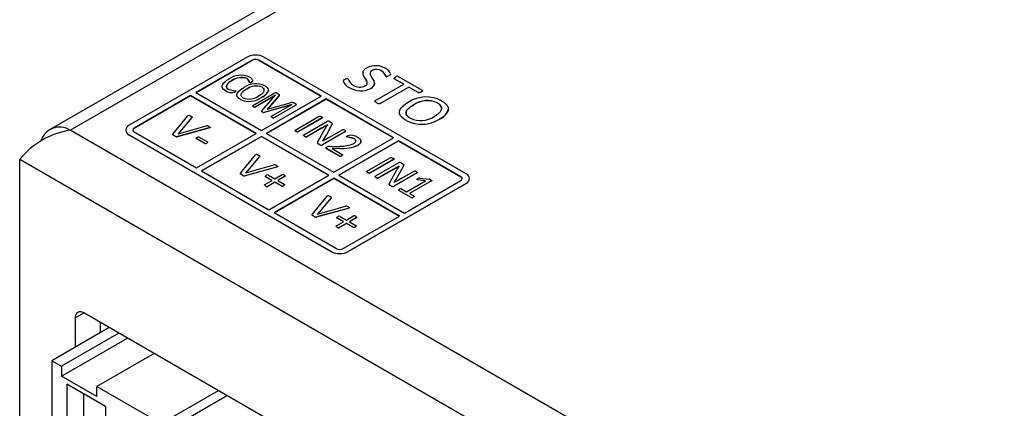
# Model space of a CAD drawing. Header units: millimetres. Extents: x 0 to 559, y 0 to 432.
# Tile 20 of 37: x 369 to 410, y 317 to 333. Entities that reach past the tile are written whole.
import ezdxf

# ---------------------------------------------------------------- set-up
doc = ezdxf.new("R2010")
doc.units = ezdxf.units.MM
doc.header["$LTSCALE"] = 2

msp = doc.modelspace()

# ---------------------------------------------------------------- linework, layer by layer
for p, q in [((434.957, 365.841), (370.115, 328.409)), ((371.006, 328.416), (435.707, 365.767)), ((378.431, 331.482), (373.481, 328.625)), ((378.643, 331.36), (376.274, 329.992)), ((376.278, 329.99), (378.643, 331.356)), ((378.643, 331.356), (378.643, 331.36)), ((381.542, 329.849), (378.926, 331.36)), ((378.926, 331.36), (378.926, 331.356)), ((378.926, 331.356), (381.539, 329.847)), ((387.623, 326.584), (379.138, 331.482)), ((383.683, 330.924), (383.683, 330.92)), ((384.092, 330.899), (384.092, 330.904)), ((384.391, 330.705), (384.391, 330.709)), ((377.787, 330.491), (377.787, 330.496)), ((378.422, 330.58), (378.422, 330.584)), ((378.539, 330.403), (378.539, 330.407)), ((378.616, 330.425), (378.616, 330.429)), ((383.776, 330.377), (383.776, 330.381)), ((383.8, 329.647), (385.013, 330.347)), ((384.278, 330.672), (384.278, 330.676)), ((385.013, 330.347), (384.614, 330.578)), ((384.614, 330.574), (384.614, 330.578)), ((385.01, 330.345), (384.614, 330.574)), ((384.781, 330.674), (385.786, 330.093)), ((376.274, 329.992), (379.032, 328.4)), ((377.519, 330.072), (377.519, 330.076)), ((377.916, 330.017), (377.916, 330.021)), ((377.955, 330.043), (377.955, 330.047)), ((378.417, 330.142), (378.417, 330.138)), ((378.668, 329.449), (379.57, 329.97)), ((379.628, 329.881), (378.774, 329.388)), ((379.049, 329.225), (379.629, 329.881)), ((379.059, 330.217), (379.059, 330.221)), ((379.324, 330.092), (379.324, 330.096)), ((379.629, 329.881), (379.628, 329.881)), ((379.628, 329.88), (379.628, 329.881)), ((379.674, 329.978), (379.74, 329.94)), ((382.721, 330.202), (382.721, 330.206)), ((383.621, 330.164), (383.621, 330.168)), ((385.221, 330.227), (384.008, 329.527)), ((385.221, 330.223), (384.008, 329.523)), ((385.621, 329.997), (385.221, 330.227)), ((385.221, 330.223), (385.221, 330.227)), ((385.621, 329.993), (385.221, 330.223)), ((385.621, 329.993), (385.621, 329.997)), ((385.74, 330.018), (385.74, 330.023)), ((376.062, 329.87), (373.693, 328.502)), ((373.693, 328.498), (376.062, 329.866)), ((378.82, 328.278), (376.062, 329.87)), ((376.062, 329.866), (376.062, 329.87)), ((376.062, 329.866), (378.816, 328.276)), ((378.151, 329.705), (378.151, 329.709)), ((379.623, 329.874), (378.774, 329.384)), ((379.032, 328.4), (381.542, 329.849)), ((379.04, 329.787), (379.04, 329.791)), ((380.304, 329.491), (379.155, 329.164)), ((380.295, 329.484), (379.155, 329.16)), ((381.754, 329.727), (379.244, 328.278)), ((379.248, 328.276), (381.754, 329.723)), ((379.755, 329.84), (379.281, 329.293)), ((379.755, 329.836), (379.284, 329.292)), ((379.284, 329.291), (380.239, 329.558)), ((379.452, 328.997), (380.306, 329.49)), ((379.755, 329.836), (379.755, 329.84)), ((380.306, 329.49), (380.304, 329.491)), ((380.304, 329.49), (380.304, 329.491)), ((380.403, 329.557), (380.472, 329.518)), ((384.583, 328.094), (381.754, 329.727)), ((381.754, 329.727), (381.754, 329.723)), ((381.754, 329.723), (384.579, 328.092)), ((383.869, 329.563), (383.869, 329.567)), ((384.008, 329.523), (384.008, 329.527)), ((385.433, 329.485), (385.433, 329.481)), ((386.42, 329.555), (386.42, 329.559)), ((378.696, 329.401), (378.696, 329.405)), ((378.774, 329.384), (378.774, 329.388)), ((379.082, 329.178), (379.082, 329.183)), ((379.155, 329.16), (379.155, 329.164)), ((379.281, 329.293), (379.284, 329.291)), ((380.459, 329.457), (379.557, 328.936)), ((380.459, 329.453), (379.557, 328.932)), ((380.459, 329.457), (380.459, 329.453)), ((386.883, 329.3), (386.883, 329.305)), ((375.317, 328.252), (375.945, 329.017)), ((376.116, 328.949), (375.537, 328.263)), ((376.116, 328.945), (375.541, 328.264)), ((376.116, 328.945), (376.116, 328.949)), ((379.48, 328.949), (379.48, 328.953)), ((379.557, 328.932), (379.557, 328.936)), ((380.45, 328.422), (381.459, 329.004)), ((381.591, 328.928), (380.583, 328.346)), ((381.591, 328.924), (380.583, 328.342)), ((380.81, 328.214), (381.78, 328.774)), ((381.591, 328.928), (381.591, 328.924)), ((381.808, 328.648), (381.807, 328.649)), ((381.807, 328.646), (381.807, 328.649)), ((381.893, 328.778), (381.956, 328.742)), ((385.114, 328.821), (385.114, 328.825)), ((386.506, 328.876), (386.506, 328.88)), ((455.152, 279.84), (371.006, 328.416)), ((373.335, 328.421), (373.335, 328.416)), ((373.693, 328.502), (373.693, 328.498)), ((373.693, 328.339), (376.31, 326.829)), ((376.827, 328.507), (375.504, 328.144)), ((376.827, 328.503), (375.504, 328.14)), ((375.537, 328.263), (376.717, 328.601)), ((376.31, 326.829), (378.82, 328.278)), ((376.827, 328.507), (376.827, 328.503)), ((376.876, 328.525), (376.876, 328.53)), ((379.244, 328.278), (382.073, 326.645)), ((380.49, 328.365), (380.49, 328.369)), ((380.583, 328.342), (380.583, 328.346)), ((381.569, 328.508), (380.935, 328.142)), ((381.569, 328.504), (380.935, 328.138)), ((381.423, 327.954), (381.708, 328.48)), ((381.569, 328.504), (381.569, 328.508)), ((382.566, 328.362), (381.597, 327.802)), ((382.566, 328.358), (381.597, 327.798)), ((381.982, 328.628), (381.762, 328.223)), ((381.982, 328.624), (381.762, 328.219)), ((381.871, 328.105), (382.441, 328.434)), ((381.982, 328.624), (381.982, 328.628)), ((382.566, 328.362), (382.566, 328.358)), ((373.481, 328.216), (381.966, 323.318)), ((373.481, 328.212), (373.481, 328.216)), ((381.966, 323.314), (373.481, 328.212)), ((375.384, 328.175), (375.384, 328.179)), ((375.504, 328.14), (375.504, 328.144)), ((376.654, 327.86), (376.307, 328.06)), ((376.307, 328.056), (376.307, 328.06)), ((376.654, 327.856), (376.307, 328.056)), ((376.417, 328.123), (376.763, 327.923)), ((379.032, 328.155), (376.522, 326.706)), ((376.525, 326.704), (379.032, 328.151)), ((376.654, 327.856), (376.654, 327.86)), ((376.738, 327.871), (376.738, 327.875)), ((376.772, 327.9), (376.772, 327.904)), ((381.86, 326.522), (379.032, 328.155)), ((379.032, 328.151), (379.032, 328.155)), ((379.032, 328.151), (381.857, 326.52)), ((380.846, 328.16), (380.846, 328.164)), ((380.935, 328.138), (380.935, 328.142)), ((381.481, 327.8), (381.439, 327.824)), ((381.439, 327.82), (381.439, 327.824)), ((381.481, 327.796), (381.439, 327.82)), ((381.606, 327.95), (381.607, 327.95)), ((381.762, 328.219), (381.762, 328.223)), ((382.073, 326.645), (384.583, 328.094)), ((384.795, 327.971), (382.285, 326.522)), ((382.288, 326.52), (384.795, 327.967)), ((382.616, 328.131), (382.616, 328.135)), ((382.927, 328.052), (382.927, 328.056)), ((383.211, 327.943), (383.211, 327.947)), ((387.411, 326.461), (384.795, 327.971)), ((384.795, 327.967), (384.795, 327.971)), ((384.795, 327.967), (387.411, 326.457)), ((381.481, 327.796), (381.481, 327.8)), ((381.597, 327.798), (381.597, 327.802)), ((382.312, 327.323), (381.764, 327.639)), ((381.764, 327.635), (381.764, 327.639)), ((382.312, 327.319), (381.764, 327.635)), ((381.9, 327.733), (382.309, 327.747)), ((382.329, 327.651), (381.998, 327.641)), ((381.998, 327.641), (382.43, 327.392)), ((382.329, 327.647), (382.005, 327.637)), ((382.329, 327.647), (382.329, 327.651)), ((383.089, 327.786), (383.089, 327.79)), ((368.885, 327.192), (455.152, 277.391)), ((368.885, 305.717), (368.885, 327.192)), ((378.159, 326.612), (378.787, 327.377)), ((378.958, 327.309), (378.378, 326.622)), ((378.958, 327.305), (378.383, 326.624)), ((378.958, 327.305), (378.958, 327.309)), ((382.312, 327.319), (382.312, 327.323)), ((382.401, 327.337), (382.401, 327.341)), ((383.456, 326.687), (384.464, 327.27)), ((384.596, 327.193), (383.588, 326.611)), ((384.596, 327.189), (383.588, 326.607)), ((383.815, 326.48), (384.785, 327.039)), ((384.596, 327.193), (384.596, 327.189)), ((384.899, 327.043), (384.962, 327.007)), ((376.522, 326.706), (379.35, 325.073)), ((379.669, 326.867), (378.345, 326.503)), ((379.669, 326.862), (378.345, 326.499)), ((378.378, 326.622), (379.558, 326.96)), ((379.669, 326.867), (379.669, 326.862)), ((379.718, 326.885), (379.718, 326.889)), ((383.496, 326.63), (383.496, 326.634)), ((383.588, 326.607), (383.588, 326.611)), ((384.575, 326.774), (383.94, 326.407)), ((384.575, 326.769), (383.94, 326.403)), ((384.429, 326.219), (384.714, 326.745)), ((384.575, 326.769), (384.575, 326.774)), ((385.572, 326.627), (384.602, 326.068)), ((385.572, 326.623), (384.602, 326.064)), ((384.988, 326.893), (384.767, 326.488)), ((384.988, 326.889), (384.767, 326.484)), ((384.813, 326.913), (384.812, 326.914)), ((384.812, 326.911), (384.812, 326.914)), ((384.876, 326.37), (385.446, 326.7)), ((384.988, 326.889), (384.988, 326.893)), ((385.572, 326.627), (385.572, 326.623)), ((378.226, 326.535), (378.226, 326.539)), ((378.345, 326.499), (378.345, 326.503)), ((379.177, 326.129), (379.478, 326.302)), ((379.478, 326.302), (379.208, 326.458)), ((379.208, 326.454), (379.208, 326.458)), ((379.474, 326.3), (379.208, 326.454)), ((379.599, 326.232), (379.298, 326.058)), ((379.599, 326.228), (379.298, 326.054)), ((379.332, 326.531), (379.602, 326.374)), ((379.35, 325.073), (381.86, 326.522)), ((382.073, 326.4), (379.562, 324.951)), ((379.566, 324.949), (382.073, 326.396)), ((379.869, 326.076), (379.599, 326.232)), ((379.599, 326.228), (379.599, 326.232)), ((379.869, 326.072), (379.599, 326.228)), ((379.602, 326.374), (379.901, 326.547)), ((380.023, 326.477), (379.724, 326.304)), ((379.724, 326.304), (379.994, 326.148)), ((380.023, 326.473), (379.727, 326.302)), ((380.023, 326.473), (380.023, 326.477)), ((384.83, 324.808), (382.073, 326.4)), ((382.073, 326.396), (382.073, 326.4)), ((382.073, 326.396), (384.827, 324.806)), ((382.285, 326.522), (385.042, 324.93)), ((382.674, 323.318), (387.623, 326.175)), ((387.623, 326.171), (382.674, 323.314)), ((383.851, 326.425), (383.851, 326.429)), ((383.94, 326.403), (383.94, 326.407)), ((384.611, 326.215), (384.612, 326.215)), ((384.767, 326.484), (384.767, 326.488)), ((385.042, 324.93), (387.411, 326.298)), ((385.122, 325.83), (385.921, 326.292)), ((386.177, 326.287), (385.254, 325.754)), ((386.177, 326.283), (385.257, 325.752)), ((385.921, 326.292), (385.608, 326.332)), ((385.608, 326.328), (385.608, 326.332)), ((385.915, 326.288), (385.608, 326.328)), ((385.687, 326.406), (386.07, 326.364)), ((386.177, 326.283), (386.177, 326.287)), ((386.185, 326.297), (386.185, 326.298)), ((386.185, 326.294), (386.185, 326.297)), ((387.411, 326.457), (387.411, 326.461)), ((387.623, 326.175), (387.623, 326.171)), ((387.77, 326.375), (387.77, 326.379)), ((379.211, 326.074), (379.211, 326.078)), ((379.298, 326.054), (379.298, 326.058)), ((379.869, 326.072), (379.869, 326.076)), ((379.963, 326.091), (379.963, 326.095)), ((384.486, 326.065), (384.444, 326.09)), ((384.444, 326.085), (384.444, 326.09)), ((384.486, 326.061), (384.444, 326.085)), ((384.486, 326.061), (384.486, 326.065)), ((384.602, 326.064), (384.602, 326.068)), ((385.321, 325.586), (384.803, 325.885)), ((384.803, 325.881), (384.803, 325.885)), ((385.321, 325.582), (384.803, 325.881)), ((384.915, 325.95), (385.122, 325.83)), ((385.254, 325.754), (385.433, 325.651)), ((381.164, 324.877), (381.792, 325.642)), ((381.963, 325.574), (381.384, 324.887)), ((381.963, 325.57), (381.388, 324.889)), ((381.963, 325.57), (381.963, 325.574)), ((385.321, 325.582), (385.321, 325.586)), ((385.404, 325.598), (385.404, 325.602)), ((379.562, 324.951), (382.179, 323.44)), ((382.674, 325.132), (381.351, 324.769)), ((382.674, 325.128), (381.351, 324.764)), ((381.384, 324.887), (382.563, 325.226)), ((382.674, 325.132), (382.674, 325.128)), ((382.723, 325.15), (382.723, 325.154)), ((381.231, 324.8), (381.231, 324.804)), ((381.351, 324.764), (381.351, 324.769)), ((382.182, 324.394), (382.483, 324.567)), ((382.483, 324.567), (382.213, 324.723)), ((382.213, 324.719), (382.213, 324.723)), ((382.479, 324.565), (382.213, 324.719)), ((382.337, 324.796), (382.608, 324.64)), ((382.461, 323.44), (384.83, 324.808)), ((382.608, 324.64), (382.906, 324.812)), ((383.028, 324.742), (382.729, 324.569)), ((382.729, 324.569), (383, 324.413)), ((383.028, 324.738), (382.733, 324.567)), ((383.028, 324.738), (383.028, 324.742)), ((382.216, 324.339), (382.216, 324.343)), ((382.604, 324.497), (382.303, 324.324)), ((382.604, 324.493), (382.303, 324.319)), ((382.303, 324.319), (382.303, 324.324)), ((382.874, 324.342), (382.604, 324.497)), ((382.604, 324.493), (382.604, 324.497)), ((382.874, 324.337), (382.604, 324.493)), ((382.874, 324.337), (382.874, 324.342)), ((382.968, 324.356), (382.968, 324.36)), ((381.966, 323.318), (381.966, 323.314)), ((382.674, 323.314), (382.674, 323.318)), ((371.218, 320.537), (371.572, 320.741)), ((371.218, 320.537), (371.218, 319.298)), ((452.182, 274.206), (371.572, 320.741)), ((372.645, 320.122), (370.241, 318.734)), ((372.279, 319.91), (372.279, 320.333)), ((373.049, 319.888), (370.645, 318.5)), ((370.645, 318.086), (373.409, 319.681)), ((370.241, 318.734), (370.241, 312.719)), ((370.241, 318.734), (370.645, 318.5)), ((374.531, 319.033), (372.127, 317.645)), ((370.645, 318.5), (370.645, 318.086)), ((372.127, 317.23), (370.645, 318.086)), ((372.486, 316.815), (370.87, 317.749)), ((370.87, 317.749), (370.87, 315.467)), ((372.127, 317.23), (372.127, 317.645)), ((372.127, 317.645), (374.821, 316.09)), ((371.582, 315.878), (371.582, 317.337)), ((374.821, 316.09), (377.225, 317.478)), ((374.821, 315.675), (377.584, 317.27)), ((372.486, 316.815), (372.486, 315.675))]:
    msp.add_line(p, q)
at = {"flags": 128}
for points in [[(383.393, 330.276), (383.406, 330.285), (383.431, 330.303), (383.442, 330.313), (383.459, 330.333), (383.47, 330.355), (383.476, 330.377), (383.478, 330.4), (383.476, 330.422), (383.47, 330.445), (383.463, 330.467), (383.453, 330.489), (383.442, 330.51), (383.416, 330.553), (383.39, 330.596), (383.364, 330.638), (383.34, 330.681), (383.32, 330.725), (383.312, 330.747), (383.305, 330.769), (383.301, 330.792), (383.3, 330.815), (383.3, 330.837), (383.304, 330.86), (383.31, 330.882), (383.32, 330.904), (383.332, 330.925), (383.347, 330.946), (383.365, 330.966), (383.386, 330.985), (383.409, 331.004), (383.433, 331.019), (383.457, 331.034)], [(383.477, 330.401), (383.476, 330.416), (383.461, 330.468), (383.435, 330.518), (383.405, 330.568), (383.374, 330.617), (383.346, 330.667), (383.321, 330.717), (383.305, 330.769), (383.3, 330.821), (383.3, 330.823)], [(383.683, 330.924), (383.669, 330.916), (383.644, 330.898), (383.634, 330.888), (383.617, 330.867), (383.605, 330.845), (383.6, 330.822), (383.598, 330.799), (383.601, 330.776), (383.606, 330.753), (383.614, 330.73), (383.624, 330.708), (383.648, 330.664), (383.675, 330.62), (383.701, 330.576), (383.726, 330.533), (383.749, 330.488), (383.758, 330.466), (383.766, 330.443), (383.772, 330.42), (383.776, 330.397), (383.776, 330.374), (383.775, 330.351), (383.77, 330.328), (383.761, 330.306), (383.75, 330.283), (383.736, 330.262), (383.718, 330.241), (383.697, 330.221), (383.674, 330.202), (383.649, 330.185), (383.621, 330.168)], [(384.456, 330.78), (384.459, 330.76), (384.449, 330.744), (384.391, 330.705)], [(384.458, 330.779), (384.46, 330.768), (384.453, 330.753), (384.442, 330.742), (384.417, 330.725), (384.391, 330.709)], [(377.519, 330.076), (377.505, 330.085), (377.492, 330.093), (377.479, 330.102), (377.467, 330.111), (377.455, 330.121), (377.445, 330.13), (377.435, 330.14), (377.426, 330.151), (377.417, 330.161), (377.41, 330.172), (377.404, 330.183), (377.398, 330.194), (377.394, 330.205), (377.391, 330.217), (377.388, 330.228), (377.386, 330.24), (377.386, 330.251), (377.386, 330.263), (377.387, 330.274), (377.389, 330.286), (377.392, 330.297), (377.4, 330.32), (377.411, 330.342), (377.418, 330.353), (377.432, 330.374), (377.449, 330.395), (377.468, 330.416), (377.488, 330.436), (377.51, 330.455), (377.533, 330.474), (377.558, 330.492), (377.583, 330.51), (377.61, 330.527), (377.635, 330.543), (377.662, 330.559)], [(377.519, 330.072), (377.505, 330.08), (377.455, 330.117), (377.435, 330.137), (377.417, 330.157), (377.404, 330.179), (377.39, 330.216), (377.386, 330.254), (377.388, 330.273), (377.398, 330.311), (377.417, 330.347), (377.442, 330.383), (377.472, 330.416), (377.507, 330.449), (377.546, 330.479), (377.587, 330.509), (377.662, 330.555)], [(377.787, 330.496), (377.773, 330.487), (377.719, 330.453), (377.669, 330.417), (377.646, 330.398), (377.625, 330.378), (377.607, 330.358), (377.59, 330.337), (377.576, 330.315), (377.566, 330.293), (377.56, 330.27), (377.559, 330.247), (377.564, 330.224), (377.568, 330.212), (377.581, 330.19), (377.599, 330.17), (377.61, 330.16), (377.629, 330.147), (377.649, 330.134)], [(377.787, 330.491), (377.773, 330.483), (377.719, 330.449), (377.669, 330.413), (377.646, 330.394), (377.625, 330.374), (377.59, 330.333), (377.57, 330.298), (377.561, 330.232), (377.571, 330.202), (377.588, 330.178), (377.641, 330.135), (377.649, 330.13)], [(378.539, 330.407), (378.534, 330.412), (378.529, 330.428), (378.527, 330.447), (378.517, 330.484), (378.497, 330.52), (378.476, 330.545), (378.451, 330.565), (378.422, 330.584)], [(378.539, 330.403), (378.534, 330.408), (378.529, 330.424), (378.523, 330.461), (378.483, 330.533), (378.422, 330.58)], [(378.536, 330.649), (378.55, 330.641), (378.576, 330.623), (378.598, 330.604), (378.618, 330.584), (378.635, 330.563), (378.649, 330.541), (378.659, 330.519), (378.665, 330.496), (378.665, 330.472), (378.655, 330.456), (378.616, 330.429)], [(378.616, 330.429), (378.602, 330.421), (378.586, 330.414), (378.57, 330.407), (378.557, 330.404), (378.551, 330.404), (378.545, 330.405), (378.541, 330.406), (378.539, 330.407)], [(378.616, 330.425), (378.602, 330.417), (378.581, 330.407), (378.557, 330.4), (378.55, 330.4), (378.545, 330.4), (378.541, 330.402), (378.539, 330.403)], [(378.663, 330.469), (378.662, 330.46), (378.636, 330.437), (378.616, 330.425)], [(382.534, 330.549), (382.548, 330.557), (382.578, 330.572), (382.613, 330.584), (382.627, 330.586), (382.641, 330.585), (382.652, 330.582), (382.656, 330.58)], [(384.391, 330.705), (384.377, 330.696), (384.346, 330.681), (384.32, 330.671), (384.308, 330.668), (384.294, 330.667), (384.286, 330.668), (384.278, 330.672)], [(384.614, 330.578), (384.603, 330.588), (384.602, 330.596), (384.606, 330.606), (384.618, 330.618), (384.658, 330.647)], [(384.614, 330.574), (384.603, 330.584), (384.602, 330.592), (384.603, 330.596)], [(384.61, 330.606), (384.633, 330.627), (384.658, 330.643)], [(377.957, 330.064), (377.961, 330.061), (377.962, 330.058), (377.962, 330.055), (377.96, 330.052), (377.946, 330.04), (377.931, 330.03), (377.916, 330.021)], [(377.957, 330.06), (377.961, 330.057), (377.962, 330.054), (377.962, 330.051), (377.96, 330.048), (377.946, 330.036), (377.916, 330.017)], [(378.151, 329.709), (378.137, 329.717), (378.123, 329.725), (378.11, 329.734), (378.098, 329.743), (378.074, 329.762), (378.064, 329.772), (378.054, 329.782), (378.044, 329.792), (378.036, 329.802), (378.028, 329.813), (378.022, 329.824), (378.016, 329.835), (378.012, 329.846), (378.008, 329.858), (378.005, 329.869), (378.003, 329.881), (378.002, 329.892), (378.002, 329.904), (378.004, 329.915), (378.006, 329.927), (378.009, 329.938), (378.013, 329.949), (378.017, 329.961), (378.023, 329.972), (378.029, 329.983), (378.036, 329.994), (378.051, 330.015), (378.068, 330.036), (378.088, 330.056), (378.109, 330.076), (378.132, 330.095), (378.155, 330.113), (378.18, 330.132), (378.205, 330.149), (378.232, 330.167), (378.262, 330.185), (378.293, 330.203)], [(378.151, 329.705), (378.137, 329.713), (378.086, 329.748), (378.064, 329.768), (378.031, 329.805), (378.019, 329.825), (378.005, 329.864), (378.003, 329.903), (378.006, 329.922), (378.019, 329.96), (378.041, 329.997), (378.054, 330.015), (378.085, 330.049), (378.121, 330.081), (378.16, 330.113), (378.202, 330.143), (378.293, 330.199)], [(378.417, 330.142), (378.403, 330.134), (378.375, 330.117), (378.348, 330.1), (378.322, 330.083), (378.273, 330.046), (378.251, 330.027), (378.23, 330.008), (378.211, 329.987), (378.195, 329.966), (378.183, 329.944), (378.174, 329.921), (378.171, 329.898), (378.173, 329.875), (378.181, 329.852), (378.194, 329.831), (378.214, 329.81), (378.239, 329.79), (378.27, 329.77)], [(378.917, 329.852), (378.931, 329.86), (378.985, 329.894), (379.011, 329.912), (379.036, 329.93), (379.059, 329.948), (379.082, 329.968), (379.102, 329.988), (379.12, 330.008), (379.135, 330.03), (379.147, 330.052), (379.154, 330.075), (379.156, 330.098), (379.153, 330.121), (379.145, 330.143), (379.13, 330.165), (379.11, 330.185), (379.086, 330.204), (379.059, 330.221)], [(379.177, 330.282), (379.19, 330.274), (379.217, 330.256), (379.23, 330.247), (379.253, 330.229), (379.264, 330.219), (379.273, 330.209), (379.282, 330.198), (379.291, 330.188), (379.298, 330.177), (379.305, 330.166), (379.31, 330.155), (379.315, 330.144), (379.319, 330.133), (379.322, 330.121), (379.323, 330.11), (379.324, 330.098), (379.324, 330.087), (379.322, 330.075), (379.32, 330.064), (379.317, 330.052), (379.309, 330.03), (379.304, 330.018), (379.298, 330.007), (379.284, 329.986), (379.267, 329.965), (379.248, 329.944), (379.228, 329.924), (379.206, 329.905), (379.184, 329.886), (379.159, 329.868), (379.134, 329.85), (379.108, 329.832), (379.081, 329.815), (379.04, 329.791)], [(379.74, 329.94), (379.753, 329.932), (379.775, 329.912), (379.783, 329.893), (379.78, 329.874), (379.755, 329.84)], [(379.781, 329.88), (379.78, 329.87), (379.755, 329.836)], [(385.74, 330.023), (385.725, 330.015), (385.694, 330), (385.667, 329.992), (385.652, 329.99), (385.639, 329.991), (385.627, 329.994), (385.621, 329.997)], [(385.74, 330.018), (385.725, 330.011), (385.694, 329.996), (385.667, 329.988), (385.652, 329.986), (385.639, 329.987), (385.627, 329.99), (385.621, 329.993)], [(385.786, 330.093), (385.795, 330.087), (385.799, 330.078), (385.798, 330.071), (385.787, 330.055), (385.768, 330.04), (385.74, 330.023)], [(385.786, 330.089), (385.795, 330.083), (385.799, 330.074), (385.798, 330.067), (385.787, 330.051), (385.765, 330.034), (385.74, 330.018)], [(380.472, 329.518), (380.484, 329.508), (380.49, 329.497), (380.489, 329.485), (380.478, 329.47), (380.459, 329.457)], [(383.869, 329.567), (383.856, 329.575), (383.805, 329.612), (383.796, 329.621), (383.79, 329.631), (383.79, 329.637), (383.794, 329.643), (383.8, 329.647)], [(383.869, 329.563), (383.856, 329.571), (383.805, 329.607), (383.796, 329.617), (383.79, 329.627), (383.79, 329.633), (383.794, 329.638), (383.8, 329.643)], [(384.008, 329.527), (383.996, 329.522), (383.985, 329.521), (383.975, 329.522), (383.957, 329.526), (383.921, 329.54), (383.869, 329.567)], [(384.008, 329.523), (383.996, 329.518), (383.985, 329.517), (383.975, 329.518), (383.957, 329.522), (383.921, 329.536), (383.869, 329.563)], [(385.114, 328.825), (385.1, 328.833), (385.073, 328.85), (385.046, 328.867), (385.02, 328.884), (384.996, 328.903), (384.972, 328.921), (384.95, 328.941), (384.929, 328.96), (384.91, 328.981), (384.892, 329.001), (384.877, 329.023), (384.863, 329.044), (384.852, 329.067), (384.842, 329.089), (384.835, 329.112), (384.83, 329.135), (384.828, 329.158), (384.827, 329.181), (384.83, 329.204), (384.834, 329.227), (384.841, 329.25), (384.85, 329.272), (384.862, 329.294), (384.875, 329.316), (384.889, 329.338), (384.905, 329.359), (384.923, 329.379), (384.942, 329.4), (384.962, 329.42), (384.984, 329.439), (385.007, 329.458), (385.03, 329.477), (385.079, 329.513), (385.105, 329.531), (385.131, 329.548), (385.158, 329.565), (385.213, 329.599)], [(385.114, 328.821), (385.1, 328.829), (385.046, 328.863), (385.02, 328.88), (384.996, 328.899), (384.95, 328.937), (384.91, 328.977), (384.877, 329.019), (384.852, 329.063), (384.835, 329.108), (384.828, 329.154), (384.833, 329.219), (384.858, 329.283), (384.897, 329.344), (384.921, 329.373), (384.948, 329.402), (384.978, 329.43), (385.009, 329.456), (385.043, 329.483), (385.078, 329.508), (385.114, 329.533), (385.152, 329.557), (385.213, 329.595)], [(385.433, 329.485), (385.419, 329.477), (385.392, 329.461), (385.365, 329.444), (385.338, 329.426), (385.312, 329.409), (385.287, 329.391), (385.263, 329.372), (385.24, 329.354), (385.217, 329.334), (385.197, 329.315), (385.177, 329.294), (385.159, 329.274), (385.144, 329.252), (385.13, 329.231), (385.125, 329.22), (385.115, 329.197), (385.108, 329.174), (385.106, 329.163), (385.105, 329.14), (385.105, 329.128), (385.107, 329.117), (385.112, 329.094), (385.116, 329.083), (385.12, 329.071), (385.132, 329.049), (385.139, 329.038), (385.156, 329.017), (385.166, 329.007), (385.186, 328.988), (385.209, 328.969), (385.234, 328.95), (385.261, 328.933), (385.29, 328.915)], [(385.29, 328.911), (385.276, 328.919), (385.223, 328.954), (385.177, 328.992), (385.14, 329.033), (385.117, 329.074), (385.106, 329.117), (385.105, 329.139), (385.111, 329.182), (385.129, 329.224), (385.155, 329.265), (385.172, 329.284), (385.208, 329.322), (385.25, 329.358), (385.295, 329.392), (385.343, 329.426), (385.433, 329.481)], [(386.284, 328.992), (386.298, 329), (386.326, 329.017), (386.353, 329.034), (386.379, 329.051), (386.405, 329.069), (386.429, 329.087), (386.453, 329.106), (386.476, 329.125), (386.498, 329.144), (386.519, 329.164), (386.537, 329.185), (386.554, 329.206), (386.569, 329.227), (386.581, 329.249), (386.586, 329.26), (386.595, 329.283), (386.601, 329.305), (386.603, 329.317), (386.603, 329.34), (386.602, 329.352), (386.601, 329.363), (386.594, 329.386), (386.59, 329.397), (386.585, 329.408), (386.573, 329.43), (386.557, 329.452), (386.548, 329.462), (386.539, 329.472), (386.518, 329.492), (386.494, 329.511), (386.469, 329.529), (386.445, 329.544), (386.42, 329.559)], [(386.598, 329.649), (386.612, 329.64), (386.64, 329.623), (386.666, 329.606), (386.692, 329.589), (386.717, 329.57), (386.74, 329.552), (386.762, 329.532), (386.782, 329.512), (386.801, 329.492), (386.818, 329.471), (386.834, 329.45), (386.848, 329.428), (386.859, 329.406), (386.868, 329.383), (386.875, 329.361), (386.88, 329.338), (386.882, 329.315), (386.882, 329.292), (386.88, 329.269), (386.875, 329.246), (386.868, 329.223), (386.859, 329.2), (386.849, 329.178), (386.836, 329.156), (386.821, 329.135), (386.804, 329.114), (386.787, 329.093), (386.768, 329.073), (386.747, 329.053), (386.726, 329.033), (386.703, 329.014), (386.68, 328.995), (386.656, 328.977), (386.631, 328.959), (386.605, 328.941), (386.579, 328.924), (386.551, 328.907), (386.506, 328.88)], [(378.696, 329.405), (378.682, 329.414), (378.671, 329.423), (378.661, 329.433), (378.659, 329.437), (378.659, 329.441), (378.662, 329.444), (378.668, 329.449)], [(378.696, 329.401), (378.682, 329.41), (378.665, 329.425)], [(378.774, 329.388), (378.765, 329.385), (378.758, 329.383), (378.751, 329.383), (378.742, 329.385), (378.722, 329.392), (378.696, 329.405)], [(379.082, 329.183), (379.068, 329.191), (379.05, 329.206), (379.046, 329.213), (379.046, 329.219), (379.049, 329.225)], [(379.082, 329.178), (379.068, 329.187), (379.05, 329.202), (379.046, 329.209), (379.046, 329.215), (379.049, 329.221)], [(375.945, 329.017), (375.954, 329.027), (375.967, 329.038), (375.975, 329.041), (375.982, 329.043), (375.991, 329.043), (376.002, 329.041), (376.026, 329.032), (376.068, 329.009)], [(376.068, 329.009), (376.082, 329.001), (376.111, 328.982), (376.12, 328.972), (376.123, 328.965), (376.12, 328.956), (376.116, 328.949)], [(376.122, 328.963), (376.123, 328.961), (376.12, 328.951), (376.116, 328.945)], [(379.48, 328.953), (379.466, 328.961), (379.454, 328.97), (379.444, 328.981), (379.443, 328.985), (379.443, 328.989), (379.446, 328.993), (379.452, 328.997)], [(379.48, 328.949), (379.466, 328.957), (379.45, 328.972)], [(379.557, 328.932), (379.547, 328.928), (379.54, 328.927), (379.532, 328.927), (379.51, 328.934), (379.48, 328.949)], [(381.459, 329.004), (381.468, 329.008), (381.475, 329.009), (381.482, 329.009), (381.496, 329.006), (381.525, 328.995), (381.551, 328.981)], [(381.551, 328.981), (381.565, 328.973), (381.588, 328.956), (381.595, 328.949), (381.6, 328.941), (381.599, 328.936), (381.596, 328.932), (381.591, 328.928)], [(381.599, 328.937), (381.6, 328.937), (381.599, 328.932), (381.596, 328.928), (381.591, 328.924)], [(381.956, 328.742), (381.97, 328.733), (381.986, 328.721), (382.002, 328.699), (382.003, 328.677), (381.995, 328.652), (381.982, 328.628)], [(375.384, 328.179), (375.37, 328.187), (375.343, 328.204), (375.319, 328.223), (375.312, 328.232), (375.311, 328.24), (375.314, 328.248), (375.317, 328.252)], [(375.384, 328.175), (375.37, 328.183), (375.343, 328.2), (375.319, 328.219), (375.312, 328.228), (375.311, 328.236), (375.314, 328.244), (375.317, 328.248)], [(376.826, 328.572), (376.84, 328.563), (376.866, 328.546), (376.875, 328.535), (376.876, 328.531), (376.875, 328.527), (376.87, 328.522), (376.851, 328.514), (376.827, 328.507)], [(376.876, 328.525), (376.875, 328.522), (376.87, 328.518), (376.851, 328.51), (376.827, 328.503)], [(380.49, 328.369), (380.477, 328.377), (380.454, 328.395), (380.446, 328.402), (380.442, 328.409), (380.442, 328.413), (380.445, 328.418), (380.45, 328.422)], [(380.583, 328.346), (380.573, 328.342), (380.566, 328.341), (380.558, 328.341), (380.546, 328.344), (380.521, 328.353), (380.49, 328.369)], [(380.583, 328.342), (380.573, 328.338), (380.566, 328.337), (380.558, 328.337), (380.546, 328.34), (380.521, 328.349), (380.49, 328.365)], [(382.531, 328.413), (382.545, 328.404), (382.569, 328.386), (382.573, 328.379), (382.575, 328.373), (382.572, 328.367), (382.566, 328.362)], [(382.531, 328.408), (382.545, 328.4), (382.568, 328.382)], [(376.307, 328.06), (376.299, 328.067), (376.296, 328.075), (376.298, 328.082), (376.31, 328.095), (376.332, 328.11)], [(376.307, 328.056), (376.299, 328.063), (376.296, 328.071), (376.296, 328.071)], [(376.763, 327.923), (376.771, 327.917), (376.774, 327.912), (376.773, 327.907), (376.765, 327.895), (376.753, 327.885), (376.738, 327.875)], [(376.769, 327.897), (376.765, 327.891), (376.738, 327.871)], [(380.846, 328.164), (380.832, 328.172), (380.811, 328.188), (380.804, 328.195), (380.802, 328.201), (380.803, 328.208), (380.807, 328.213), (380.81, 328.214)], [(381.439, 327.824), (381.425, 327.833), (381.413, 327.842), (381.4, 327.858), (381.396, 327.87), (381.396, 327.887), (381.406, 327.921), (381.423, 327.954)], [(381.439, 327.82), (381.425, 327.829), (381.404, 327.849), (381.396, 327.871), (381.405, 327.914), (381.423, 327.95)], [(382.616, 328.135), (382.61, 328.14), (382.609, 328.144), (382.611, 328.149), (382.615, 328.154), (382.637, 328.172), (382.656, 328.184)], [(382.616, 328.131), (382.61, 328.136), (382.609, 328.14), (382.611, 328.145), (382.613, 328.147)], [(382.927, 328.052), (382.913, 328.06), (382.848, 328.087), (382.695, 328.118), (382.632, 328.126), (382.616, 328.131)], [(382.619, 328.153), (382.623, 328.158), (382.656, 328.18)], [(382.919, 327.863), (382.932, 327.871), (382.957, 327.889), (382.976, 327.91), (382.99, 327.931), (382.997, 327.951), (382.998, 327.971), (382.994, 327.988), (382.986, 328.005), (382.974, 328.021), (382.958, 328.036), (382.927, 328.056)], [(383.075, 328.113), (383.089, 328.105), (383.116, 328.088), (383.14, 328.069), (383.161, 328.05), (383.179, 328.029), (383.194, 328.007), (383.199, 327.996), (383.204, 327.985), (383.21, 327.962), (383.211, 327.939), (383.207, 327.916), (383.198, 327.894), (383.185, 327.872), (383.168, 327.851), (383.148, 327.831), (383.124, 327.812), (383.089, 327.79)], [(383.21, 327.932), (383.21, 327.93), (383.202, 327.898), (383.186, 327.868), (383.161, 327.84), (383.089, 327.786)], [(378.787, 327.377), (378.796, 327.387), (378.808, 327.397), (378.816, 327.401), (378.824, 327.403), (378.832, 327.403), (378.843, 327.401), (378.867, 327.392), (378.909, 327.369)], [(381.764, 327.639), (381.751, 327.648), (381.744, 327.66), (381.745, 327.67), (381.753, 327.681), (381.781, 327.7)], [(381.764, 327.635), (381.751, 327.644), (381.744, 327.655), (381.744, 327.657)], [(381.745, 327.664), (381.745, 327.665), (381.753, 327.677), (381.781, 327.696)], [(378.909, 327.369), (378.924, 327.36), (378.952, 327.341), (378.962, 327.331), (378.964, 327.324), (378.962, 327.315), (378.958, 327.309)], [(378.963, 327.323), (378.964, 327.32), (378.962, 327.311), (378.958, 327.305)], [(382.43, 327.392), (382.437, 327.385), (382.439, 327.379), (382.436, 327.369), (382.426, 327.358), (382.401, 327.341)], [(384.464, 327.27), (384.473, 327.273), (384.48, 327.274), (384.487, 327.274), (384.502, 327.271), (384.53, 327.26), (384.556, 327.246)], [(384.556, 327.246), (384.57, 327.238), (384.593, 327.221), (384.6, 327.214), (384.605, 327.206), (384.604, 327.201), (384.601, 327.197), (384.596, 327.193)], [(384.605, 327.202), (384.605, 327.202), (384.604, 327.197), (384.601, 327.193), (384.596, 327.189)], [(384.962, 327.007), (384.975, 326.998), (384.991, 326.986), (385.007, 326.964), (385.008, 326.942), (385, 326.918), (384.988, 326.893)], [(378.226, 326.539), (378.211, 326.547), (378.184, 326.564), (378.161, 326.583), (378.154, 326.592), (378.152, 326.6), (378.156, 326.608), (378.159, 326.612)], [(378.226, 326.535), (378.211, 326.543), (378.184, 326.56), (378.161, 326.579), (378.154, 326.588), (378.152, 326.596), (378.156, 326.603), (378.159, 326.608)], [(379.667, 326.931), (379.681, 326.923), (379.707, 326.905), (379.717, 326.895), (379.718, 326.891), (379.716, 326.886), (379.711, 326.882), (379.693, 326.874), (379.669, 326.867)], [(379.717, 326.885), (379.716, 326.882), (379.711, 326.878), (379.693, 326.87), (379.669, 326.862)], [(383.496, 326.634), (383.482, 326.643), (383.459, 326.66), (383.451, 326.667), (383.447, 326.674), (383.447, 326.678), (383.45, 326.683), (383.456, 326.687)], [(383.588, 326.611), (383.578, 326.607), (383.571, 326.606), (383.563, 326.606), (383.551, 326.609), (383.526, 326.618), (383.496, 326.634)], [(383.588, 326.607), (383.578, 326.603), (383.571, 326.602), (383.563, 326.602), (383.551, 326.605), (383.526, 326.614), (383.496, 326.63)], [(385.536, 326.678), (385.55, 326.669), (385.574, 326.651), (385.579, 326.644), (385.58, 326.638), (385.577, 326.632), (385.572, 326.627)], [(385.536, 326.674), (385.55, 326.665), (385.574, 326.647)], [(379.208, 326.458), (379.2, 326.464), (379.198, 326.469), (379.199, 326.476), (379.203, 326.484), (379.225, 326.504), (379.239, 326.513)], [(379.208, 326.454), (379.2, 326.46), (379.198, 326.465), (379.199, 326.472), (379.21, 326.488), (379.239, 326.508)], [(379.991, 326.528), (380.004, 326.52), (380.027, 326.501), (380.031, 326.494), (380.032, 326.486), (380.029, 326.481), (380.023, 326.477)], [(379.991, 326.524), (380.004, 326.516), (380.027, 326.497)], [(383.851, 326.429), (383.838, 326.437), (383.817, 326.453), (383.809, 326.46), (383.807, 326.467), (383.808, 326.473), (383.813, 326.478), (383.815, 326.48)], [(384.444, 326.09), (384.43, 326.098), (384.418, 326.107), (384.406, 326.123), (384.401, 326.135), (384.401, 326.152), (384.412, 326.186), (384.429, 326.219)], [(384.444, 326.085), (384.43, 326.094), (384.409, 326.114), (384.401, 326.136), (384.41, 326.179), (384.429, 326.215)], [(385.608, 326.332), (385.589, 326.336), (385.572, 326.342), (385.567, 326.345), (385.565, 326.349), (385.565, 326.353), (385.569, 326.359), (385.579, 326.368), (385.591, 326.376), (385.604, 326.384)], [(386.139, 326.336), (386.152, 326.327), (386.165, 326.319), (386.172, 326.313), (386.179, 326.308), (386.183, 326.302), (386.185, 326.297), (386.184, 326.293), (386.18, 326.289), (386.177, 326.287)], [(379.17, 326.112), (379.169, 326.113), (379.168, 326.119), (379.169, 326.123), (379.173, 326.126), (379.177, 326.129)], [(379.17, 326.108), (379.169, 326.109), (379.168, 326.115), (379.169, 326.119), (379.173, 326.122), (379.177, 326.125)], [(379.994, 326.148), (380.002, 326.141), (380.004, 326.134), (380, 326.125), (379.987, 326.111), (379.963, 326.095)], [(384.803, 325.885), (384.797, 325.89), (384.795, 325.896), (384.797, 325.906), (384.811, 325.92), (384.831, 325.933)], [(384.803, 325.881), (384.797, 325.886), (384.795, 325.892), (384.796, 325.895)], [(381.792, 325.642), (381.801, 325.652), (381.814, 325.662), (381.821, 325.666), (381.829, 325.668), (381.837, 325.668), (381.849, 325.666), (381.872, 325.657), (381.915, 325.634)], [(381.915, 325.634), (381.929, 325.626), (381.958, 325.606), (381.967, 325.597), (381.969, 325.59), (381.967, 325.58), (381.963, 325.574)], [(381.969, 325.587), (381.969, 325.585), (381.967, 325.576), (381.963, 325.57)], [(385.433, 325.651), (385.439, 325.646), (385.442, 325.639), (385.44, 325.632), (385.428, 325.618), (385.404, 325.602)], [(385.433, 325.646), (385.439, 325.642), (385.442, 325.635), (385.44, 325.628), (385.428, 325.614), (385.404, 325.598)], [(382.672, 325.196), (382.686, 325.188), (382.712, 325.17), (382.722, 325.16), (382.723, 325.156), (382.721, 325.151), (382.716, 325.147), (382.698, 325.139), (382.674, 325.132)], [(382.722, 325.15), (382.721, 325.147), (382.716, 325.143), (382.698, 325.135), (382.674, 325.128)], [(381.231, 324.804), (381.217, 324.812), (381.189, 324.829), (381.166, 324.848), (381.159, 324.857), (381.157, 324.865), (381.161, 324.873), (381.164, 324.877)], [(381.231, 324.8), (381.217, 324.808), (381.189, 324.825), (381.166, 324.844), (381.159, 324.853), (381.157, 324.861), (381.161, 324.869), (381.164, 324.873)], [(382.213, 324.723), (382.206, 324.729), (382.203, 324.735), (382.204, 324.742), (382.209, 324.749), (382.231, 324.769), (382.244, 324.778)], [(382.213, 324.719), (382.206, 324.725), (382.203, 324.73), (382.204, 324.737), (382.215, 324.753), (382.244, 324.774)], [(382.996, 324.794), (383.01, 324.785), (383.032, 324.766), (383.037, 324.759), (383.037, 324.751), (383.034, 324.746), (383.028, 324.742)], [(382.996, 324.79), (383.01, 324.781), (383.032, 324.762)], [(382.175, 324.377), (382.174, 324.378), (382.173, 324.384), (382.175, 324.388), (382.178, 324.391), (382.182, 324.394)], [(382.175, 324.373), (382.174, 324.374), (382.173, 324.38), (382.174, 324.381)], [(383, 324.413), (383.007, 324.406), (383.009, 324.399), (383.005, 324.39), (382.992, 324.376), (382.968, 324.36)]]:
    msp.add_lwpolyline(points, dxfattribs=at)
for centre, radius, start, end in [((378.784, 330.8), 0.769, 62.6097, 117.3903), ((378.784, 331.087), 0.307, 62.6097, 117.3903), ((378.784, 331.083), 0.307, 62.6097, 117.3903), ((383.828, 330.321), 0.803, 57.9647, 117.4476), ((378.18, 329.812), 0.909, 66.9686, 124.7937), ((383.737, 330.793), 0.138, 112.9374, 181.3033), ((383.869, 330.556), 0.413, 57.3971, 116.8234), ((383.869, 330.545), 0.419, 57.8513, 116.3692), ((381.101, 328.267), 3.987, 37.1795, 41.406), ((383.801, 330.472), 0.517, 22.7828, 55.8027), ((384.059, 330.61), 0.438, 24.7275, 63.664), ((384.302, 330.804), 0.13, 259.1904, 313.0105), ((378.187, 329.945), 0.681, 69.7966, 126.0263), ((378.191, 329.912), 0.706, 70.9103, 124.9126), ((378.801, 329.496), 0.871, 64.4453, 125.713), ((382.59, 330.42), 0.141, 113.473, 149.633), ((382.902, 330.619), 0.455, 197.3781, 246.5918), ((382.89, 330.615), 0.443, 197.7492, 247.5803), ((383.255, 330.844), 0.654, 203.812, 236.1262), ((383.163, 330.731), 0.51, 237.6634, 296.8246), ((383.528, 330.395), 0.249, 291.9972, 354.0065), ((384.743, 330.553), 0.127, 72.6716, 132.0308), ((377.772, 330.44), 0.443, 235.17, 289.0378), ((377.773, 330.444), 0.451, 235.6927, 288.515), ((378.126, 331.515), 1.461, 250.9438, 263.3626), ((378.807, 329.616), 0.655, 67.4414, 126.5794), ((378.813, 329.57), 0.693, 69.1697, 124.8511), ((378.881, 330.218), 0.46, 290.3084, 344.537), ((378.998, 330.073), 0.157, 4.1239, 66.9872), ((379.63, 329.882), 0.106, 65.1171, 124.0274), ((379.709, 329.865), 0.0775, 20.0826, 66.5194), ((383.205, 330.99), 0.922, 238.3291, 296.8752), ((383.205, 330.983), 0.919, 238.2254, 296.9789), ((378.525, 330.508), 0.883, 244.8906, 305.6843), ((378.523, 330.528), 0.904, 245.6771, 304.8979), ((378.522, 330.375), 0.655, 247.3053, 307.0343), ((380.32, 329.372), 0.203, 65.9784, 113.6601), ((380.445, 329.496), 0.0458, 288.0959, 355.9049), ((385.948, 328.448), 1.365, 61.5558, 122.5711), ((385.99, 328.679), 0.98, 63.95, 124.5945), ((385.991, 328.659), 0.993, 64.3923, 124.1522), ((386.321, 329.289), 0.284, 7.3113, 69.5852), ((378.751, 329.465), 0.0842, 229.4472, 285.9634), ((379.139, 329.252), 0.0902, 230.7895, 280.4936), ((379.139, 329.248), 0.0902, 230.7895, 280.4936), ((386.25, 329.479), 0.655, 292.9925, 344.7333), ((379.534, 329.015), 0.0822, 229.1556, 286.5981), ((373.857, 341.795), 15.363, 300.1329, 301.1614), ((373.344, 342.657), 16.369, 300.1645, 301.1298), ((383.77, 327.372), 2.341, 146.9493, 151.7449), ((381.84, 328.677), 0.115, 62.0778, 121.565), ((381.904, 328.682), 0.0977, 323.4309, 5.476), ((385.763, 330.026), 1.366, 241.6116, 302.9567), ((385.762, 330.042), 1.383, 242.0349, 302.5334), ((385.722, 329.794), 0.979, 243.8159, 305.0301), ((371.562, 325.005), 3.457, 99.251, 140.7517), ((370.565, 327.704), 0.838, 58.213, 163.128), ((373.585, 328.441), 0.251, 185.6948, 245.6253), ((373.559, 328.421), 0.218, 110.7834, 249.2166), ((373.735, 328.406), 0.101, 114.3747, 174.3052), ((373.724, 328.421), 0.0873, 110.7834, 249.2166), ((376.745, 328.489), 0.115, 45.6284, 104.4373), ((380.581, 328.533), 0.191, 226.4598, 241.7224), ((382.466, 328.34), 0.0979, 48.1861, 104.499), ((382.562, 328.37), 0.0124, 290.5122, 21.1185), ((375.487, 328.308), 0.165, 231.2103, 275.8455), ((375.487, 328.303), 0.165, 231.2103, 275.8455), ((376.386, 328.044), 0.0849, 69.2781, 129.5339), ((376.682, 327.943), 0.0876, 250.9716, 309.3301), ((376.682, 327.939), 0.0876, 250.9716, 309.3301), ((380.923, 328.306), 0.165, 223.81, 242.1132), ((380.91, 328.234), 0.0947, 227.564, 285.4146), ((380.91, 328.229), 0.0947, 227.564, 285.4146), ((375.743, 331.496), 6.852, 328.8353, 331.4632), ((387.664, 317.946), 11.695, 119.6942, 121.1984), ((376.01, 331.339), 6.543, 328.8182, 331.5226), ((382.375, 329.061), 1.316, 267.095, 294.3873), ((381.843, 324.423), 3.792, 73.3862, 78.244), ((382.793, 327.715), 0.489, 54.6721, 106.2158), ((382.883, 327.948), 0.113, 10.6757, 66.8777), ((381.537, 327.903), 0.117, 241.4998, 300.8282), ((381.537, 327.899), 0.117, 241.4998, 300.8282), ((381.898, 327.512), 0.221, 89.3171, 121.8965), ((382.445, 329.158), 1.512, 265.596, 295.2176), ((382.42, 329.294), 1.65, 266.8631, 293.9505), ((382.341, 327.409), 0.0909, 251.3119, 311.3881), ((382.34, 327.411), 0.0961, 253.0755, 309.6246), ((382.387, 327.388), 0.0534, 285.5952, 345.2947), ((384.845, 326.942), 0.115, 62.0778, 121.565), ((379.587, 326.849), 0.115, 45.6284, 104.4373), ((383.586, 326.798), 0.191, 226.4598, 241.7224), ((376.862, 340.06), 15.363, 300.1329, 301.1614), ((376.35, 340.922), 16.369, 300.1645, 301.1298), ((386.775, 325.637), 2.341, 146.9493, 151.7449), ((384.909, 326.947), 0.0977, 323.4309, 5.476), ((385.471, 326.605), 0.0979, 48.1861, 104.499), ((385.567, 326.635), 0.0124, 290.5122, 21.1185), ((387.546, 326.379), 0.218, 290.7834, 69.2166), ((378.329, 326.667), 0.165, 231.2103, 275.8455), ((378.329, 326.663), 0.165, 231.2103, 275.8455), ((379.303, 326.432), 0.103, 73.9636, 128.2694), ((379.93, 326.46), 0.0914, 48.3681, 108.3449), ((380.018, 326.486), 0.0141, 290.7396, 15.945), ((383.929, 326.571), 0.165, 223.81, 242.1132), ((383.915, 326.499), 0.0947, 227.564, 285.4146), ((383.915, 326.495), 0.0947, 227.564, 285.4146), ((378.748, 329.761), 6.852, 328.8353, 331.4632), ((390.67, 316.212), 11.695, 119.6942, 121.1984), ((379.016, 329.604), 6.543, 328.8182, 331.5226), ((385.676, 326.282), 0.124, 84.8274, 125.4228), ((386.038, 326.186), 0.18, 55.9301, 79.481), ((386.173, 326.294), 0.0113, 289.5146, 359.8713), ((387.38, 326.379), 0.0873, 290.7834, 69.2166), ((387.37, 326.365), 0.101, 5.6948, 65.6253), ((387.52, 326.4), 0.251, 294.3747, 354.3052), ((379.258, 326.176), 0.108, 220.5401, 244.3346), ((379.258, 326.172), 0.108, 220.5401, 244.3346), ((379.271, 326.143), 0.0889, 226.9278, 287.5224), ((379.271, 326.139), 0.0889, 226.9278, 287.5224), ((379.899, 326.175), 0.103, 253.1416, 308.8631), ((379.899, 326.17), 0.103, 253.1416, 308.8631), ((379.94, 326.154), 0.0677, 289.4791, 338.6762), ((384.542, 326.168), 0.117, 241.4998, 300.8282), ((384.542, 326.164), 0.117, 241.4998, 300.8282), ((384.89, 325.856), 0.0972, 75.1438, 127.6111), ((385.347, 325.673), 0.091, 253.2093, 308.5752), ((385.348, 325.666), 0.0888, 252.4833, 309.3012), ((382.592, 325.114), 0.115, 45.6284, 104.4373), ((381.334, 324.932), 0.165, 231.2103, 275.8455), ((381.334, 324.928), 0.165, 231.2103, 275.8455), ((382.308, 324.697), 0.103, 73.9636, 128.2694), ((382.935, 324.725), 0.0914, 48.3681, 108.3449), ((383.023, 324.751), 0.0141, 290.7396, 15.945), ((382.263, 324.441), 0.108, 220.5401, 244.3346), ((382.263, 324.437), 0.108, 220.5401, 244.3346), ((382.277, 324.408), 0.0889, 226.9278, 287.5224), ((382.277, 324.404), 0.0889, 226.9278, 287.5224), ((382.904, 324.44), 0.103, 253.1416, 308.8631), ((382.904, 324.436), 0.103, 253.1416, 308.8631), ((382.946, 324.42), 0.0677, 289.4791, 338.6762), ((382.32, 324), 0.769, 242.6097, 297.3903), ((382.32, 323.996), 0.769, 242.6097, 297.3903), ((382.32, 323.713), 0.307, 242.6097, 297.3903), ((371.434, 320.572), 0.218, 50.7967, 189.214)]:
    msp.add_arc(centre, radius, start, end)

doc.saveas('drawing.dxf')
